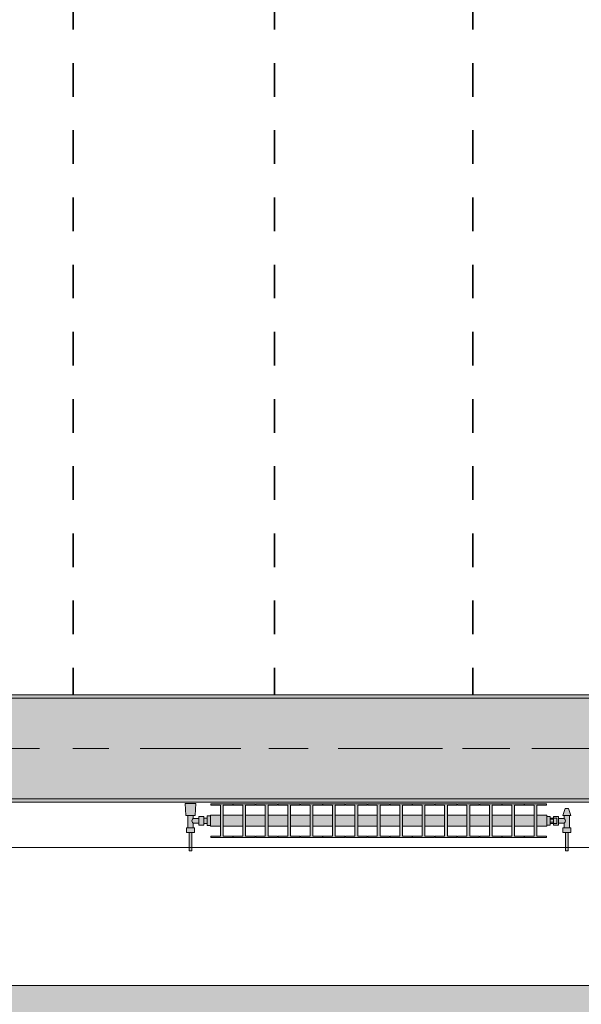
# Model space of a CAD drawing. Header units: metres. Extents: x -3.6 to 84.5, y -11 to 16.8.
# Tile 172 of 229: x 51.6 to 53.3, y -0.2 to 2.7. Entities that reach past the tile are written whole.
import ezdxf

# ---------------------------------------------------------------- set-up
doc = ezdxf.new("R2010")
doc.units = ezdxf.units.M
doc.header["$MEASUREMENT"] = 0
doc.linetypes.add('Achse', pattern=[0.2, 0.1, -0.05, 0, -0.05])
doc.linetypes.add('Strichlinie doppelt', pattern=[0.546806, 0.264583, -0.105833, 0.070556, -0.105833])
for name, color, linetype in [('155 - Bemaßung_ Beschriftung.Ausbau - Deckenelemente', 7, 'Continuous'), ('302 - Elemente.Schraffur', 7, 'Continuous'), ('451 - Universal.Achsen Raster', 7, 'Continuous'), ('604 - Struktur.Wand Aussen', 7, 'Continuous'), ('608 - Struktur.Träger', 7, 'Continuous'), ('801 - HKLSE.Heizung_ Klima_ Lüftung', 7, 'Continuous')]:
    doc.layers.add(name, color=color, linetype=linetype)
pattern_1 = [(45, (0, 0), (-0.01767767, 0.01767767), [0, -0.025])]

msp = doc.modelspace()

# ---------------------------------------------------------------- hatches: boundary and pattern name
at = {"layer": '302 - Elemente.Schraffur', "linetype": 'Continuous', "lineweight": 0, "true_color": 0x191919}
msp.add_hatch(color=250, dxfattribs=at).paths.add_polyline_path([(43.73, -3.31), (55.22, -3.31), (55.22, -0.155), (43.73, -0.155)])
at = {"layer": '608 - Struktur.Träger', "linetype": 'Continuous', "lineweight": 0, "true_color": 0x000000}
h = msp.add_hatch(dxfattribs=at)
h.set_pattern_fill('Gips_0001', color=18, style=0, pattern_type=2)
h.set_pattern_definition(pattern_1)
h.paths.add_polyline_path([(51.09, 0.7), (54.37, 0.7), (54.37, 0.71), (51.09, 0.71)])
h = msp.add_hatch(dxfattribs=at)
h.set_pattern_fill('Beton__Stahlbeton_0001', color=18, style=0, pattern_type=2)
h.set_pattern_definition([(45, (0, 0), (-0.08485281, 0.08485281), []), (45, (-0.04243, 0.04243), (-0.08485281, 0.08485281), [0.09, -0.03])])
h.paths.add_polyline_path([(0.69, 0.7), (0.38, 0.7), (0.38, 0.4), (0.69, 0.4), (3.97, 0.4), (4.29, 0.4), (7.57, 0.4), (7.89, 0.4), (11.17, 0.4), (11.49, 0.4), (14.77, 0.4), (15.09, 0.4), (18.37, 0.4), (18.69, 0.4), (21.97, 0.4), (22.29, 0.4), (25.57, 0.4), (25.89, 0.4), (29.17, 0.4), (29.49, 0.4), (32.77, 0.4), (33.09, 0.4), (36.37, 0.4), (36.69, 0.4), (39.97, 0.4), (40.29, 0.4), (43.57, 0.4), (43.89, 0.4), (47.17, 0.4), (47.49, 0.4), (50.77, 0.4), (51.09, 0.4), (54.37, 0.4), (54.69, 0.4), (57.97, 0.4), (58.29, 0.4), (61.57, 0.4), (61.88, 0.4), (61.88, 0.7), (61.57, 0.7), (58.29, 0.7), (57.97, 0.7), (54.69, 0.7), (54.37, 0.7), (51.09, 0.7), (50.77, 0.7), (47.49, 0.7), (47.17, 0.7), (43.89, 0.7), (43.57, 0.7), (40.29, 0.7), (39.9, 0.7), (36.69, 0.7), (36.37, 0.7), (33.09, 0.7), (32.77, 0.7), (29.49, 0.7), (29.17, 0.7), (25.89, 0.7), (25.57, 0.7), (22.29, 0.7), (21.97, 0.7), (18.69, 0.7), (18.37, 0.7), (15.09, 0.7), (14.77, 0.7), (11.49, 0.7), (11.17, 0.7), (7.89, 0.7), (7.57, 0.7), (4.29, 0.7), (3.97, 0.7)])
h = msp.add_hatch(dxfattribs=at)
h.set_pattern_fill('Gips_0001', color=18, style=0, pattern_type=2)
h.set_pattern_definition(pattern_1)
h.paths.add_polyline_path([(51.09, 0.39), (54.37, 0.39), (54.37, 0.4), (51.09, 0.4)])
at = {"layer": '801 - HKLSE.Heizung_ Klima_ Lüftung', "linetype": 'Continuous', "lineweight": 0, "true_color": 0x3a3a3a}
for points in [[(52.19, 0.3497), (52.18, 0.3497), (52.18, 0.343), (52.17, 0.343), (52.17, 0.348), (52.155, 0.348), (52.155, 0.342), (52.138, 0.342), (52.138, 0.351), (52.144, 0.351), (52.146, 0.386), (52.114, 0.386), (52.116, 0.351), (52.122, 0.351), (52.122, 0.314), (52.118, 0.314), (52.118, 0.3), (52.126, 0.3), (52.126, 0.245), (52.134, 0.245), (52.134, 0.3), (52.142, 0.3), (52.142, 0.314), (52.138, 0.314), (52.138, 0.328), (52.155, 0.328), (52.155, 0.322), (52.17, 0.322), (52.17, 0.327), (52.18, 0.327), (52.18, 0.3203), (52.19, 0.3203)], [(52.19, 0.3183), (52.2192, 0.3183), (52.2192, 0.2892), (52.1908, 0.2892), (52.1908, 0.285), (52.2558, 0.285), (52.2558, 0.2892), (52.2275, 0.2892), (52.2275, 0.3183), (52.2858, 0.3183), (52.2858, 0.2892), (52.2575, 0.2892), (52.2575, 0.285), (52.3225, 0.285), (52.3225, 0.2892), (52.2942, 0.2892), (52.2942, 0.3183), (52.3525, 0.3183), (52.3525, 0.2892), (52.3242, 0.2892), (52.3242, 0.285), (52.3892, 0.285), (52.3892, 0.2892), (52.3608, 0.2892), (52.3608, 0.3183), (52.4192, 0.3183), (52.4192, 0.2892), (52.3908, 0.2892), (52.3908, 0.285), (52.4558, 0.285), (52.4558, 0.2892), (52.4275, 0.2892), (52.4275, 0.3183), (52.4858, 0.3183), (52.4858, 0.2892), (52.4575, 0.2892), (52.4575, 0.285), (52.5225, 0.285), (52.5225, 0.2892), (52.4942, 0.2892), (52.4942, 0.3183), (52.5525, 0.3183), (52.5525, 0.2892), (52.5242, 0.2892), (52.5242, 0.285), (52.5892, 0.285), (52.5892, 0.2892), (52.5608, 0.2892), (52.5608, 0.3183), (52.6192, 0.3183), (52.6192, 0.2892), (52.5908, 0.2892), (52.5908, 0.285), (52.6558, 0.285), (52.6558, 0.2892), (52.6275, 0.2892), (52.6275, 0.3183), (52.6858, 0.3183), (52.6858, 0.2892), (52.6575, 0.2892), (52.6575, 0.285), (52.7225, 0.285), (52.7225, 0.2892), (52.6942, 0.2892), (52.6942, 0.3183), (52.7525, 0.3183), (52.7525, 0.2892), (52.7242, 0.2892), (52.7242, 0.285), (52.7892, 0.285), (52.7892, 0.2892), (52.7608, 0.2892), (52.7608, 0.3183), (52.8192, 0.3183), (52.8192, 0.2892), (52.7908, 0.2892), (52.7908, 0.285), (52.8558, 0.285), (52.8558, 0.2892), (52.8275, 0.2892), (52.8275, 0.3183), (52.8858, 0.3183), (52.8858, 0.2892), (52.8575, 0.2892), (52.8575, 0.285), (52.9225, 0.285), (52.9225, 0.2892), (52.8942, 0.2892), (52.8942, 0.3183), (52.9525, 0.3183), (52.9525, 0.2892), (52.9242, 0.2892), (52.9242, 0.285), (52.9892, 0.285), (52.9892, 0.2892), (52.9608, 0.2892), (52.9608, 0.3183), (53.0192, 0.3183), (53.0192, 0.2892), (52.9908, 0.2892), (52.9908, 0.285), (53.0558, 0.285), (53.0558, 0.2892), (53.0275, 0.2892), (53.0275, 0.3183), (53.0858, 0.3183), (53.0858, 0.2892), (53.0575, 0.2892), (53.0575, 0.285), (53.1225, 0.285), (53.1225, 0.2892), (53.0942, 0.2892), (53.0942, 0.3183), (53.1525, 0.3183), (53.1525, 0.2892), (53.1242, 0.2892), (53.1242, 0.285), (53.1892, 0.285), (53.1892, 0.2892), (53.1608, 0.2892), (53.1608, 0.3183), (53.19, 0.3183), (53.19, 0.3517), (53.1608, 0.3517), (53.1608, 0.3808), (53.1892, 0.3808), (53.1892, 0.385), (53.1242, 0.385), (53.1242, 0.3808), (53.1525, 0.3808), (53.1525, 0.3517), (53.0942, 0.3517), (53.0942, 0.3808), (53.1225, 0.3808), (53.1225, 0.385), (53.0575, 0.385), (53.0575, 0.3808), (53.0858, 0.3808), (53.0858, 0.3517), (53.0275, 0.3517), (53.0275, 0.3808), (53.0558, 0.3808), (53.0558, 0.385), (52.9908, 0.385), (52.9908, 0.3808), (53.0192, 0.3808), (53.0192, 0.3517), (52.9608, 0.3517), (52.9608, 0.3808), (52.9892, 0.3808), (52.9892, 0.385), (52.9242, 0.385), (52.9242, 0.3808), (52.9525, 0.3808), (52.9525, 0.3517), (52.8942, 0.3517), (52.8942, 0.3808), (52.9225, 0.3808), (52.9225, 0.385), (52.8575, 0.385), (52.8575, 0.3808), (52.8858, 0.3808), (52.8858, 0.3517), (52.8275, 0.3517), (52.8275, 0.3808), (52.8558, 0.3808), (52.8558, 0.385), (52.7908, 0.385), (52.7908, 0.3808), (52.8192, 0.3808), (52.8192, 0.3517), (52.7608, 0.3517), (52.7608, 0.3808), (52.7892, 0.3808), (52.7892, 0.385), (52.7242, 0.385), (52.7242, 0.3808), (52.7525, 0.3808), (52.7525, 0.3517), (52.6942, 0.3517), (52.6942, 0.3808), (52.7225, 0.3808), (52.7225, 0.385), (52.6575, 0.385), (52.6575, 0.3808), (52.6858, 0.3808), (52.6858, 0.3517), (52.6275, 0.3517), (52.6275, 0.3808), (52.6558, 0.3808), (52.6558, 0.385), (52.5908, 0.385), (52.5908, 0.3808), (52.6192, 0.3808), (52.6192, 0.3517), (52.5608, 0.3517), (52.5608, 0.3808), (52.5892, 0.3808), (52.5892, 0.385), (52.5242, 0.385), (52.5242, 0.3808), (52.5525, 0.3808), (52.5525, 0.3517), (52.4942, 0.3517), (52.4942, 0.3808), (52.5225, 0.3808), (52.5225, 0.385), (52.4575, 0.385), (52.4575, 0.3808), (52.4858, 0.3808), (52.4858, 0.3517), (52.4275, 0.3517), (52.4275, 0.3808), (52.4558, 0.3808), (52.4558, 0.385), (52.3908, 0.385), (52.3908, 0.3808), (52.4192, 0.3808), (52.4192, 0.3517), (52.3608, 0.3517), (52.3608, 0.3808), (52.3892, 0.3808), (52.3892, 0.385), (52.3242, 0.385), (52.3242, 0.3808), (52.3525, 0.3808), (52.3525, 0.3517), (52.2942, 0.3517), (52.2942, 0.3808), (52.3225, 0.3808), (52.3225, 0.385), (52.2575, 0.385), (52.2575, 0.3808), (52.2858, 0.3808), (52.2858, 0.3517), (52.2275, 0.3517), (52.2275, 0.3808), (52.2558, 0.3808), (52.2558, 0.385), (52.1908, 0.385), (52.1908, 0.3808), (52.2192, 0.3808), (52.2192, 0.3517), (52.19, 0.3517)], [(53.19, 0.348), (53.19, 0.322), (53.2, 0.322), (53.2, 0.327), (53.21, 0.327), (53.21, 0.322), (53.225, 0.322), (53.225, 0.328), (53.242, 0.328), (53.242, 0.314), (53.238, 0.314), (53.238, 0.3), (53.246, 0.3), (53.246, 0.245), (53.254, 0.245), (53.254, 0.3), (53.262, 0.3), (53.262, 0.314), (53.258, 0.314), (53.258, 0.351), (53.262, 0.351), (53.255, 0.371), (53.245, 0.371), (53.238, 0.351), (53.242, 0.351), (53.242, 0.342), (53.225, 0.342), (53.225, 0.348), (53.21, 0.348), (53.21, 0.343), (53.2, 0.343), (53.2, 0.348)]]:
    msp.add_hatch(color=250, dxfattribs=at).paths.add_polyline_path(points)

# ---------------------------------------------------------------- linework, layer by layer
at = {"layer": '155 - Bemaßung_ Beschriftung.Ausbau - Deckenelemente', "color": 7, "linetype": 'Achse', "lineweight": 35}
for p, q in [((51.781, 5.19), (51.781, 0.71)), ((52.38, 5.19), (52.38, 0.71)), ((52.97, 5.19), (52.97, 0.71))]:
    msp.add_line(p, q, dxfattribs=at)
at = {"layer": '451 - Universal.Achsen Raster', "color": 160, "linetype": 'Strichlinie doppelt', "lineweight": 9, "true_color": 0x3232ff}
msp.add_line((64.935, 0.55), (-3.175, 0.55), dxfattribs=at)
at = {"layer": '604 - Struktur.Wand Aussen', "color": 7, "linetype": 'Continuous', "lineweight": 13}
for p, q in [((53.95, 0.255), (51.55, 0.255)), ((51.55, -0.155), (53.95, -0.155))]:
    msp.add_line(p, q, dxfattribs=at)
at = {"layer": '608 - Struktur.Träger', "color": 7, "linetype": 'Continuous', "lineweight": 13}
for p, q in [((0.38, 0.71), (61.88, 0.71)), ((54.37, 0.7), (51.09, 0.7)), ((0.38, 0.39), (61.88, 0.39))]:
    msp.add_line(p, q, dxfattribs=at)
at = {"layer": '608 - Struktur.Träger', "color": 7, "linetype": 'Continuous', "lineweight": 5}
for p, q in [((54.37, 0.71), (51.09, 0.71)), ((54.37, 0.39), (51.09, 0.39))]:
    msp.add_line(p, q, dxfattribs=at)
at = {"layer": '608 - Struktur.Träger', "color": 7, "linetype": 'Achse', "lineweight": 9}
msp.add_line((0.38, 0.55), (61.88, 0.55), dxfattribs=at)
at = {"layer": '608 - Struktur.Träger', "color": 7, "linetype": 'Continuous', "lineweight": 13, "flags": 128}
msp.add_lwpolyline([(61.88, 0.4), (61.57, 0.4), (58.29, 0.4), (57.97, 0.4), (54.69, 0.4), (54.37, 0.4), (51.09, 0.4), (50.77, 0.4), (47.49, 0.4), (47.17, 0.4)], dxfattribs=at)
at = {"layer": '801 - HKLSE.Heizung_ Klima_ Lüftung', "color": 7, "linetype": 'Continuous', "lineweight": 5, "true_color": 0xebebeb}
for p, q in [((52.1187, 0.386), (52.114, 0.386)), ((52.114, 0.386), (52.1187, 0.386)), ((52.116, 0.351), (52.114, 0.386)), ((52.13, 0.386), (52.1187, 0.386)), ((52.1187, 0.386), (52.13, 0.386)), ((52.1413, 0.386), (52.13, 0.386)), ((52.13, 0.386), (52.1413, 0.386)), ((52.1413, 0.386), (52.146, 0.386)), ((52.146, 0.386), (52.1413, 0.386)), ((52.144, 0.351), (52.146, 0.386)), ((52.1908, 0.385), (52.2558, 0.385)), ((52.1908, 0.3808), (52.1908, 0.385)), ((52.1908, 0.385), (52.2558, 0.385)), ((52.1908, 0.3808), (52.1908, 0.385)), ((52.2558, 0.385), (52.2558, 0.3808)), ((52.2575, 0.385), (52.3225, 0.385)), ((52.2575, 0.3808), (52.2575, 0.385)), ((52.2575, 0.385), (52.3225, 0.385)), ((52.2575, 0.3808), (52.2575, 0.385)), ((52.3225, 0.385), (52.3225, 0.3808)), ((52.3225, 0.385), (52.3225, 0.3808)), ((52.3242, 0.385), (52.3892, 0.385)), ((52.3242, 0.385), (52.3892, 0.385)), ((52.3242, 0.3808), (52.3242, 0.385)), ((52.3892, 0.385), (52.3892, 0.3808)), ((52.3892, 0.385), (52.3892, 0.3808)), ((52.3908, 0.385), (52.4558, 0.385)), ((52.3908, 0.385), (52.4558, 0.385)), ((52.3908, 0.3808), (52.3908, 0.385)), ((52.4558, 0.385), (52.4558, 0.3808)), ((52.4575, 0.385), (52.5225, 0.385)), ((52.4575, 0.3808), (52.4575, 0.385)), ((52.4575, 0.385), (52.5225, 0.385)), ((52.4575, 0.3808), (52.4575, 0.385)), ((52.5225, 0.385), (52.5225, 0.3808)), ((52.5225, 0.385), (52.5225, 0.3808)), ((52.5242, 0.385), (52.5892, 0.385)), ((52.5242, 0.385), (52.5892, 0.385)), ((52.5242, 0.3808), (52.5242, 0.385)), ((52.5892, 0.385), (52.5892, 0.3808)), ((52.5908, 0.385), (52.6558, 0.385)), ((52.5908, 0.3808), (52.5908, 0.385)), ((52.5908, 0.385), (52.6558, 0.385)), ((52.5908, 0.3808), (52.5908, 0.385)), ((52.6558, 0.385), (52.6558, 0.3808)), ((52.6575, 0.385), (52.7225, 0.385)), ((52.6575, 0.385), (52.7225, 0.385)), ((52.6575, 0.3808), (52.6575, 0.385)), ((52.7225, 0.385), (52.7225, 0.3808)), ((52.7225, 0.385), (52.7225, 0.3808)), ((52.7242, 0.385), (52.7892, 0.385)), ((52.7242, 0.385), (52.7892, 0.385)), ((52.7242, 0.3808), (52.7242, 0.385)), ((52.7892, 0.385), (52.7892, 0.3808)), ((52.7892, 0.385), (52.7892, 0.3808)), ((52.7908, 0.385), (52.8558, 0.385)), ((52.7908, 0.3808), (52.7908, 0.385)), ((52.7908, 0.385), (52.8558, 0.385)), ((52.7908, 0.3808), (52.7908, 0.385)), ((52.8558, 0.385), (52.8558, 0.3808)), ((52.8575, 0.385), (52.9225, 0.385)), ((52.8575, 0.385), (52.9225, 0.385)), ((52.8575, 0.3808), (52.8575, 0.385)), ((52.9225, 0.385), (52.9225, 0.3808)), ((52.9242, 0.385), (52.9892, 0.385)), ((52.9242, 0.385), (52.9892, 0.385)), ((52.9242, 0.3808), (52.9242, 0.385)), ((52.9892, 0.385), (52.9892, 0.3808)), ((52.9892, 0.385), (52.9892, 0.3808)), ((52.9908, 0.385), (53.0558, 0.385)), ((52.9908, 0.3808), (52.9908, 0.385)), ((52.9908, 0.385), (53.0558, 0.385)), ((52.9908, 0.3808), (52.9908, 0.385)), ((53.0558, 0.385), (53.0558, 0.3808)), ((53.0575, 0.385), (53.1225, 0.385)), ((53.0575, 0.3808), (53.0575, 0.385)), ((53.0575, 0.385), (53.1225, 0.385)), ((53.0575, 0.3808), (53.0575, 0.385)), ((53.1225, 0.385), (53.1225, 0.3808)), ((53.1225, 0.385), (53.1225, 0.3808)), ((53.1242, 0.385), (53.1892, 0.385)), ((53.1242, 0.3808), (53.1242, 0.385)), ((53.1242, 0.385), (53.1892, 0.385)), ((53.1242, 0.3808), (53.1242, 0.385)), ((53.1892, 0.385), (53.1892, 0.3808)), ((52.2192, 0.3808), (52.1908, 0.3808)), ((52.2192, 0.2892), (52.2192, 0.3808)), ((52.2558, 0.3808), (52.2275, 0.3808)), ((52.2275, 0.3808), (52.2275, 0.2892)), ((52.2858, 0.3808), (52.2575, 0.3808)), ((52.2858, 0.2892), (52.2858, 0.3808)), ((52.3225, 0.3808), (52.2942, 0.3808)), ((52.2942, 0.3808), (52.2942, 0.2892)), ((52.3525, 0.3808), (52.3242, 0.3808)), ((52.3525, 0.2892), (52.3525, 0.3808)), ((52.3892, 0.3808), (52.3608, 0.3808)), ((52.3608, 0.3808), (52.3608, 0.2892)), ((52.4192, 0.3808), (52.3908, 0.3808)), ((52.4192, 0.2892), (52.4192, 0.3808)), ((52.4558, 0.3808), (52.4275, 0.3808)), ((52.4275, 0.3808), (52.4275, 0.2892)), ((52.4858, 0.3808), (52.4575, 0.3808)), ((52.4858, 0.2892), (52.4858, 0.3808)), ((52.5225, 0.3808), (52.4942, 0.3808)), ((52.4942, 0.3808), (52.4942, 0.2892)), ((52.5525, 0.3808), (52.5242, 0.3808)), ((52.5525, 0.2892), (52.5525, 0.3808)), ((52.5892, 0.3808), (52.5608, 0.3808)), ((52.5608, 0.3808), (52.5608, 0.2892)), ((52.6192, 0.3808), (52.5908, 0.3808)), ((52.6192, 0.2892), (52.6192, 0.3808)), ((52.6558, 0.3808), (52.6275, 0.3808)), ((52.6275, 0.3808), (52.6275, 0.2892)), ((52.6858, 0.3808), (52.6575, 0.3808)), ((52.6858, 0.2892), (52.6858, 0.3808)), ((52.7225, 0.3808), (52.6942, 0.3808)), ((52.6942, 0.3808), (52.6942, 0.2892)), ((52.7525, 0.3808), (52.7242, 0.3808)), ((52.7525, 0.2892), (52.7525, 0.3808)), ((52.7892, 0.3808), (52.7608, 0.3808)), ((52.7608, 0.3808), (52.7608, 0.2892)), ((52.8192, 0.3808), (52.7908, 0.3808)), ((52.8192, 0.2892), (52.8192, 0.3808)), ((52.8558, 0.3808), (52.8275, 0.3808)), ((52.8275, 0.3808), (52.8275, 0.2892)), ((52.8858, 0.3808), (52.8575, 0.3808)), ((52.8858, 0.2892), (52.8858, 0.3808)), ((52.9225, 0.3808), (52.8942, 0.3808)), ((52.8942, 0.3808), (52.8942, 0.2892)), ((52.9525, 0.3808), (52.9242, 0.3808)), ((52.9525, 0.2892), (52.9525, 0.3808)), ((52.9892, 0.3808), (52.9608, 0.3808)), ((52.9608, 0.3808), (52.9608, 0.2892)), ((53.0192, 0.3808), (52.9908, 0.3808)), ((53.0192, 0.2892), (53.0192, 0.3808)), ((53.0558, 0.3808), (53.0275, 0.3808)), ((53.0275, 0.3808), (53.0275, 0.2892)), ((53.0858, 0.3808), (53.0575, 0.3808)), ((53.0858, 0.2892), (53.0858, 0.3808)), ((53.1225, 0.3808), (53.0942, 0.3808)), ((53.0942, 0.3808), (53.0942, 0.2892)), ((53.1525, 0.3808), (53.1242, 0.3808)), ((53.1525, 0.2892), (53.1525, 0.3808)), ((53.1892, 0.3808), (53.1608, 0.3808)), ((53.1608, 0.3808), (53.1608, 0.2892)), ((53.238, 0.351), (53.245, 0.371)), ((53.245, 0.371), (53.2465, 0.371)), ((53.2465, 0.371), (53.25, 0.371)), ((53.25, 0.371), (53.2535, 0.371)), ((53.2535, 0.371), (53.255, 0.371)), ((53.262, 0.351), (53.255, 0.371)), ((52.1201, 0.351), (52.116, 0.351)), ((52.13, 0.351), (52.1201, 0.351)), ((52.122, 0.314), (52.122, 0.351)), ((52.1399, 0.351), (52.13, 0.351)), ((52.1339, 0.335), (52.1353, 0.3379)), ((52.1353, 0.3321), (52.1339, 0.335)), ((52.1358, 0.3389), (52.1363, 0.3399)), ((52.1363, 0.3301), (52.1358, 0.3311)), ((52.1363, 0.3399), (52.138, 0.342)), ((52.138, 0.328), (52.1363, 0.3301)), ((52.138, 0.342), (52.138, 0.351)), ((52.138, 0.342), (52.155, 0.342)), ((52.138, 0.314), (52.138, 0.328)), ((52.138, 0.328), (52.155, 0.328)), ((52.144, 0.351), (52.1399, 0.351)), ((52.155, 0.3415), (52.155, 0.348)), ((52.155, 0.348), (52.17, 0.348)), ((52.155, 0.3285), (52.155, 0.3415)), ((52.155, 0.322), (52.155, 0.3285)), ((52.17, 0.3415), (52.17, 0.348)), ((52.17, 0.343), (52.18, 0.343)), ((52.17, 0.3285), (52.17, 0.3415)), ((52.17, 0.322), (52.17, 0.3285)), ((52.17, 0.327), (52.18, 0.327)), ((52.18, 0.335), (52.18, 0.3497)), ((52.18, 0.3497), (52.19, 0.3497)), ((52.18, 0.3497), (52.19, 0.3497)), ((52.18, 0.335), (52.18, 0.3497)), ((52.18, 0.3497), (52.19, 0.3497)), ((52.18, 0.3497), (52.19, 0.3497)), ((52.18, 0.3407), (52.18, 0.343)), ((52.18, 0.335), (52.18, 0.3407)), ((52.18, 0.3203), (52.18, 0.335)), ((52.18, 0.3203), (52.18, 0.335)), ((52.18, 0.3293), (52.18, 0.335)), ((52.18, 0.327), (52.18, 0.3293)), ((52.19, 0.3468), (52.19, 0.3517)), ((52.19, 0.3517), (52.2192, 0.3517)), ((52.19, 0.335), (52.19, 0.3468)), ((52.19, 0.3232), (52.19, 0.335)), ((52.19, 0.3183), (52.19, 0.3232)), ((52.2275, 0.3517), (52.2858, 0.3517)), ((52.2942, 0.3517), (52.3525, 0.3517)), ((52.3608, 0.3517), (52.4192, 0.3517)), ((52.4275, 0.3517), (52.4858, 0.3517)), ((52.4942, 0.3517), (52.5525, 0.3517)), ((52.5608, 0.3517), (52.6192, 0.3517)), ((52.6275, 0.3517), (52.6858, 0.3517)), ((52.6942, 0.3517), (52.7525, 0.3517)), ((52.7608, 0.3517), (52.8192, 0.3517)), ((52.8275, 0.3517), (52.8858, 0.3517)), ((52.8942, 0.3517), (52.9525, 0.3517)), ((52.9608, 0.3517), (53.0192, 0.3517)), ((53.0275, 0.3517), (53.0858, 0.3517)), ((53.0942, 0.3517), (53.1525, 0.3517)), ((53.1608, 0.3517), (53.19, 0.3517)), ((53.19, 0.3468), (53.19, 0.3517)), ((53.19, 0.348), (53.2, 0.348)), ((53.19, 0.348), (53.2, 0.348)), ((53.19, 0.348), (53.2, 0.348)), ((53.19, 0.348), (53.2, 0.348)), ((53.19, 0.335), (53.19, 0.3468)), ((53.19, 0.3232), (53.19, 0.335)), ((53.19, 0.3183), (53.19, 0.3232)), ((53.2, 0.335), (53.2, 0.348)), ((53.21, 0.343), (53.2, 0.343)), ((53.2, 0.3393), (53.21, 0.3393)), ((53.2, 0.322), (53.2, 0.335)), ((53.2, 0.3307), (53.21, 0.3307)), ((53.21, 0.327), (53.2, 0.327)), ((53.21, 0.3415), (53.21, 0.348)), ((53.21, 0.348), (53.21, 0.343)), ((53.225, 0.348), (53.21, 0.348)), ((53.21, 0.3407), (53.21, 0.343)), ((53.21, 0.343), (53.22, 0.343)), ((53.21, 0.3407), (53.21, 0.343)), ((53.21, 0.3393), (53.21, 0.3415)), ((53.21, 0.335), (53.21, 0.3407)), ((53.21, 0.3393), (53.21, 0.3407)), ((53.21, 0.335), (53.21, 0.3393)), ((53.21, 0.3307), (53.21, 0.335)), ((53.21, 0.3293), (53.21, 0.335)), ((53.21, 0.3285), (53.21, 0.3307)), ((53.21, 0.3293), (53.21, 0.3307)), ((53.21, 0.327), (53.21, 0.3293)), ((53.21, 0.327), (53.21, 0.3293)), ((53.21, 0.322), (53.21, 0.3285)), ((53.21, 0.327), (53.22, 0.327)), ((53.21, 0.327), (53.21, 0.322)), ((53.22, 0.3407), (53.22, 0.343)), ((53.22, 0.335), (53.22, 0.3407)), ((53.22, 0.3293), (53.22, 0.335)), ((53.22, 0.327), (53.22, 0.3293)), ((53.225, 0.3415), (53.225, 0.348)), ((53.242, 0.342), (53.225, 0.342)), ((53.225, 0.3285), (53.225, 0.3415)), ((53.225, 0.322), (53.225, 0.3285)), ((53.242, 0.328), (53.225, 0.328)), ((53.238, 0.351), (53.2415, 0.351)), ((53.2415, 0.351), (53.25, 0.351)), ((53.242, 0.342), (53.242, 0.351)), ((53.2437, 0.3399), (53.242, 0.342)), ((53.242, 0.328), (53.2437, 0.3301)), ((53.242, 0.314), (53.242, 0.328)), ((53.2442, 0.3389), (53.2437, 0.3399)), ((53.2437, 0.3301), (53.2442, 0.3311)), ((53.2461, 0.335), (53.2447, 0.3379)), ((53.2447, 0.3321), (53.2461, 0.335)), ((53.25, 0.351), (53.2585, 0.351)), ((53.258, 0.314), (53.258, 0.351)), ((53.2585, 0.351), (53.262, 0.351)), ((52.124, 0.314), (52.118, 0.314)), ((52.118, 0.3), (52.118, 0.314)), ((52.124, 0.3), (52.118, 0.3)), ((52.136, 0.314), (52.124, 0.314)), ((52.136, 0.3), (52.124, 0.3)), ((52.126, 0.245), (52.126, 0.3)), ((52.1272, 0.3), (52.126, 0.3)), ((52.13, 0.3), (52.1272, 0.3)), ((52.1328, 0.3), (52.13, 0.3)), ((52.134, 0.3), (52.1328, 0.3)), ((52.134, 0.245), (52.134, 0.3)), ((52.142, 0.314), (52.136, 0.314)), ((52.142, 0.3), (52.136, 0.3)), ((52.142, 0.3), (52.142, 0.314)), ((52.155, 0.322), (52.17, 0.322)), ((52.18, 0.3203), (52.19, 0.3203)), ((52.18, 0.3203), (52.19, 0.3203)), ((52.19, 0.3183), (52.2192, 0.3183)), ((52.2275, 0.3183), (52.2858, 0.3183)), ((52.2942, 0.3183), (52.3525, 0.3183)), ((52.3608, 0.3183), (52.4192, 0.3183)), ((52.4275, 0.3183), (52.4858, 0.3183)), ((52.4942, 0.3183), (52.5525, 0.3183)), ((52.5608, 0.3183), (52.6192, 0.3183)), ((52.6275, 0.3183), (52.6858, 0.3183)), ((52.6942, 0.3183), (52.7525, 0.3183)), ((52.7608, 0.3183), (52.8192, 0.3183)), ((52.8275, 0.3183), (52.8858, 0.3183)), ((52.8942, 0.3183), (52.9525, 0.3183)), ((52.9608, 0.3183), (53.0192, 0.3183)), ((53.0275, 0.3183), (53.0858, 0.3183)), ((53.0942, 0.3183), (53.1525, 0.3183)), ((53.1608, 0.3183), (53.19, 0.3183)), ((53.19, 0.322), (53.2, 0.322)), ((53.225, 0.322), (53.21, 0.322)), ((53.238, 0.314), (53.244, 0.314)), ((53.238, 0.3), (53.238, 0.314)), ((53.238, 0.3), (53.244, 0.3)), ((53.244, 0.314), (53.256, 0.314)), ((53.244, 0.3), (53.256, 0.3)), ((53.246, 0.245), (53.246, 0.3)), ((53.246, 0.3), (53.2472, 0.3)), ((53.2472, 0.3), (53.25, 0.3)), ((53.25, 0.3), (53.2528, 0.3)), ((53.2528, 0.3), (53.254, 0.3)), ((53.254, 0.245), (53.254, 0.3)), ((53.256, 0.314), (53.262, 0.314)), ((53.256, 0.3), (53.262, 0.3)), ((53.262, 0.3), (53.262, 0.314)), ((52.1908, 0.285), (52.1908, 0.2892)), ((52.1908, 0.285), (52.1908, 0.2892)), ((52.1908, 0.2892), (52.2192, 0.2892)), ((52.2558, 0.285), (52.1908, 0.285)), ((52.2275, 0.2892), (52.2558, 0.2892)), ((52.2558, 0.2892), (52.2558, 0.285)), ((52.2575, 0.285), (52.2575, 0.2892)), ((52.2575, 0.285), (52.2575, 0.2892)), ((52.2575, 0.2892), (52.2858, 0.2892)), ((52.3225, 0.285), (52.2575, 0.285)), ((52.2942, 0.2892), (52.3225, 0.2892)), ((52.3225, 0.2892), (52.3225, 0.285)), ((52.3225, 0.2892), (52.3225, 0.285)), ((52.3242, 0.285), (52.3242, 0.2892)), ((52.3242, 0.2892), (52.3525, 0.2892)), ((52.3892, 0.285), (52.3242, 0.285)), ((52.3608, 0.2892), (52.3892, 0.2892)), ((52.3892, 0.2892), (52.3892, 0.285)), ((52.3892, 0.2892), (52.3892, 0.285)), ((52.3908, 0.285), (52.3908, 0.2892)), ((52.3908, 0.2892), (52.4192, 0.2892)), ((52.4558, 0.285), (52.3908, 0.285)), ((52.4275, 0.2892), (52.4558, 0.2892)), ((52.4558, 0.2892), (52.4558, 0.285)), ((52.4575, 0.285), (52.4575, 0.2892)), ((52.4575, 0.285), (52.4575, 0.2892)), ((52.4575, 0.2892), (52.4858, 0.2892)), ((52.5225, 0.285), (52.4575, 0.285)), ((52.4942, 0.2892), (52.5225, 0.2892)), ((52.5225, 0.2892), (52.5225, 0.285)), ((52.5225, 0.2892), (52.5225, 0.285)), ((52.5242, 0.285), (52.5242, 0.2892)), ((52.5242, 0.2892), (52.5525, 0.2892)), ((52.5892, 0.285), (52.5242, 0.285)), ((52.5608, 0.2892), (52.5892, 0.2892)), ((52.5892, 0.2892), (52.5892, 0.285)), ((52.5908, 0.285), (52.5908, 0.2892)), ((52.5908, 0.285), (52.5908, 0.2892)), ((52.5908, 0.2892), (52.6192, 0.2892)), ((52.6558, 0.285), (52.5908, 0.285)), ((52.6275, 0.2892), (52.6558, 0.2892)), ((52.6558, 0.2892), (52.6558, 0.285)), ((52.6575, 0.285), (52.6575, 0.2892)), ((52.6575, 0.2892), (52.6858, 0.2892)), ((52.7225, 0.285), (52.6575, 0.285)), ((52.6942, 0.2892), (52.7225, 0.2892)), ((52.7225, 0.2892), (52.7225, 0.285)), ((52.7225, 0.2892), (52.7225, 0.285)), ((52.7242, 0.285), (52.7242, 0.2892)), ((52.7242, 0.2892), (52.7525, 0.2892)), ((52.7892, 0.285), (52.7242, 0.285)), ((52.7608, 0.2892), (52.7892, 0.2892)), ((52.7892, 0.2892), (52.7892, 0.285)), ((52.7892, 0.2892), (52.7892, 0.285)), ((52.7908, 0.285), (52.7908, 0.2892)), ((52.7908, 0.285), (52.7908, 0.2892)), ((52.7908, 0.2892), (52.8192, 0.2892)), ((52.8558, 0.285), (52.7908, 0.285)), ((52.8275, 0.2892), (52.8558, 0.2892)), ((52.8558, 0.2892), (52.8558, 0.285)), ((52.8575, 0.285), (52.8575, 0.2892)), ((52.8575, 0.2892), (52.8858, 0.2892)), ((52.9225, 0.285), (52.8575, 0.285)), ((52.8942, 0.2892), (52.9225, 0.2892)), ((52.9225, 0.2892), (52.9225, 0.285)), ((52.9242, 0.285), (52.9242, 0.2892)), ((52.9242, 0.2892), (52.9525, 0.2892)), ((52.9892, 0.285), (52.9242, 0.285)), ((52.9608, 0.2892), (52.9892, 0.2892)), ((52.9892, 0.2892), (52.9892, 0.285)), ((52.9892, 0.2892), (52.9892, 0.285)), ((52.9908, 0.285), (52.9908, 0.2892)), ((52.9908, 0.285), (52.9908, 0.2892)), ((52.9908, 0.2892), (53.0192, 0.2892)), ((53.0558, 0.285), (52.9908, 0.285)), ((53.0275, 0.2892), (53.0558, 0.2892)), ((53.0558, 0.2892), (53.0558, 0.285)), ((53.0575, 0.285), (53.0575, 0.2892)), ((53.0575, 0.285), (53.0575, 0.2892)), ((53.0575, 0.2892), (53.0858, 0.2892)), ((53.1225, 0.285), (53.0575, 0.285)), ((53.0942, 0.2892), (53.1225, 0.2892)), ((53.1225, 0.2892), (53.1225, 0.285)), ((53.1225, 0.2892), (53.1225, 0.285)), ((53.1242, 0.285), (53.1242, 0.2892)), ((53.1242, 0.285), (53.1242, 0.2892)), ((53.1242, 0.2892), (53.1525, 0.2892)), ((53.1892, 0.285), (53.1242, 0.285)), ((53.1608, 0.2892), (53.1892, 0.2892)), ((53.1892, 0.2892), (53.1892, 0.285)), ((52.1272, 0.245), (52.126, 0.245)), ((52.13, 0.245), (52.1272, 0.245)), ((52.1328, 0.245), (52.13, 0.245)), ((52.134, 0.245), (52.1328, 0.245)), ((53.246, 0.245), (53.2472, 0.245)), ((53.2472, 0.245), (53.25, 0.245)), ((53.25, 0.245), (53.2528, 0.245)), ((53.2528, 0.245), (53.254, 0.245))]:
    msp.add_line(p, q, dxfattribs=at)

doc.saveas('drawing.dxf')
